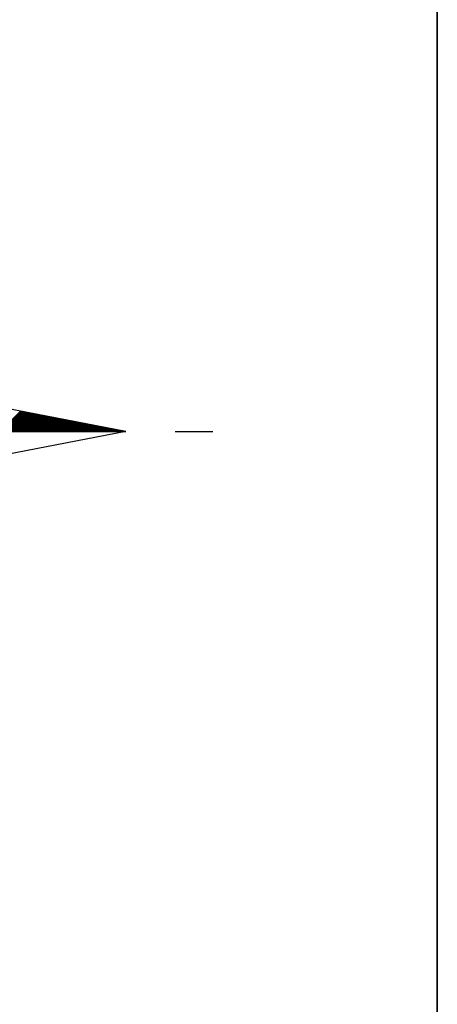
# Model space of a CAD drawing. Header units: metres. Extents: x 183400 to 184400, y 422200 to 427800.
# Tile 78 of 221: x 184385 to 184400, y 424146 to 424182. Entities that reach past the tile are written whole.
import ezdxf

# ---------------------------------------------------------------- set-up
doc = ezdxf.new("R2010")
doc.units = ezdxf.units.M
for name, color, linetype in [('N_MK2', 7, 'Continuous'), ('방위표', 7, 'Continuous'), ('일람표', 7, 'Continuous')]:
    doc.layers.add(name, color=color, linetype=linetype)

# ---------------------------------------------------------------- blocks, each defined once
blk = doc.blocks.new('N_MK2')
at = {"layer": '방위표', "color": 7, "linetype": 'Continuous'}
blk.add_lwpolyline([(-106.029, 0), (-33.696, -13.958), (0, 0), (-53.049, -53.048), (-13.958, -33.696), (0, 0), (0, -106.029), (13.958, -33.696), (0, 0), (53.048, -53.049), (33.696, -13.958), (0, 0), (106.028, 0), (33.696, 13.958), (0, 0), (53.049, 53.049), (13.958, 33.696), (0, 0), (0, 133.028), (-13.958, 33.696), (0, 0), (-53.049, 53.049), (-33.696, 13.958), (0, 0)], close=True, dxfattribs=at)
for points in [[(73.369, 0), (78.652, 5.283)], [(73.652, 0), (78.889, 5.237)], [(73.935, 0), (79.126, 5.191)], [(74.218, 0), (79.363, 5.146)], [(74.501, 0), (79.6, 5.1)], [(74.784, 0), (79.838, 5.054)], [(75.066, 0), (80.075, 5.008)], [(75.349, 0), (80.312, 4.962)], [(75.632, 0), (80.549, 4.917)], [(75.915, 0), (80.786, 4.871)], [(76.198, 0), (81.023, 4.825)], [(76.481, 0), (81.26, 4.779)], [(76.763, 0), (81.497, 4.734)], [(77.046, 0), (81.734, 4.688)], [(77.329, 0), (81.971, 4.642)], [(77.612, 0), (82.209, 4.596)], [(77.895, 0), (82.446, 4.551)], [(78.178, 0), (82.683, 4.505)], [(78.461, 0), (82.92, 4.459)], [(78.743, 0), (83.157, 4.413)], [(79.026, 0), (83.394, 4.368)], [(79.309, 0), (83.631, 4.322)], [(79.592, 0), (83.868, 4.276)], [(79.875, 0), (84.105, 4.23)], [(80.158, 0), (84.342, 4.185)], [(80.44, 0), (84.579, 4.139)], [(80.723, 0), (84.817, 4.093)], [(81.006, 0), (85.054, 4.047)], [(81.289, 0), (85.291, 4.002)], [(81.572, 0), (85.528, 3.956)], [(81.855, 0), (85.765, 3.91)], [(82.138, 0), (86.002, 3.864)], [(82.42, 0), (86.239, 3.819)], [(82.703, 0), (86.476, 3.773)], [(82.986, 0), (86.713, 3.727)], [(83.269, 0), (86.95, 3.681)], [(83.552, 0), (87.187, 3.636)], [(83.835, 0), (87.425, 3.59)], [(84.117, 0), (87.662, 3.544)], [(84.4, 0), (87.899, 3.498)], [(84.683, 0), (88.136, 3.453)], [(84.966, 0), (88.373, 3.407)], [(85.249, 0), (88.61, 3.361)], [(85.532, 0), (88.847, 3.315)], [(85.814, 0), (89.084, 3.27)], [(86.097, 0), (89.321, 3.224)], [(86.38, 0), (89.558, 3.178)], [(86.663, 0), (89.795, 3.132)], [(86.946, 0), (90.033, 3.087)], [(87.229, 0), (90.27, 3.041)], [(87.512, 0), (90.507, 2.995)], [(87.794, 0), (90.744, 2.949)], [(88.077, 0), (90.981, 2.904)], [(88.36, 0), (91.218, 2.858)], [(88.643, 0), (91.455, 2.812)], [(88.926, 0), (91.692, 2.766)], [(89.209, 0), (91.929, 2.721)], [(89.491, 0), (92.166, 2.675)], [(89.774, 0), (92.403, 2.629)], [(90.057, 0), (92.641, 2.583)], [(106.028, 0), (33.696, -13.958)], [(90.34, 0), (92.878, 2.538)], [(90.623, 0), (93.115, 2.492)], [(90.906, 0), (93.352, 2.446)], [(91.189, 0), (93.589, 2.4)], [(91.471, 0), (93.826, 2.355)], [(91.754, 0), (94.063, 2.309)], [(92.037, 0), (94.3, 2.263)], [(92.32, 0), (94.537, 2.217)], [(92.603, 0), (94.774, 2.172)], [(92.886, 0), (95.011, 2.126)], [(93.168, 0), (95.249, 2.08)], [(93.451, 0), (95.486, 2.034)], [(93.734, 0), (95.723, 1.989)], [(94.017, 0), (95.96, 1.943)], [(94.3, 0), (96.197, 1.897)], [(94.583, 0), (96.434, 1.851)], [(94.865, 0), (96.671, 1.806)], [(95.148, 0), (96.908, 1.76)], [(95.431, 0), (97.145, 1.714)], [(95.714, 0), (97.382, 1.668)], [(95.997, 0), (97.619, 1.623)], [(96.28, 0), (97.857, 1.577)], [(96.563, 0), (98.094, 1.531)], [(96.845, 0), (98.331, 1.485)], [(97.128, 0), (98.568, 1.44)], [(97.411, 0), (98.805, 1.394)], [(97.694, 0), (99.042, 1.348)], [(97.977, 0), (99.279, 1.302)], [(98.26, 0), (99.516, 1.257)], [(98.542, 0), (99.753, 1.211)], [(98.825, 0), (99.99, 1.165)], [(99.108, 0), (100.227, 1.119)], [(99.391, 0), (100.465, 1.074)], [(99.674, 0), (100.702, 1.028)], [(99.957, 0), (100.939, 0.982)], [(100.239, 0), (101.176, 0.936)], [(100.522, 0), (101.413, 0.891)], [(100.805, 0), (101.65, 0.845)], [(101.088, 0), (101.887, 0.799)], [(101.371, 0), (102.124, 0.753)], [(101.654, 0), (102.361, 0.708)], [(101.937, 0), (102.598, 0.662)], [(102.219, 0), (102.835, 0.616)], [(102.502, 0), (103.073, 0.57)], [(102.785, 0), (103.31, 0.525)], [(103.068, 0), (103.547, 0.479)], [(103.351, 0), (103.784, 0.433)], [(103.634, 0), (104.021, 0.387)], [(103.916, 0), (104.258, 0.342)], [(104.199, 0), (104.495, 0.296)], [(104.482, 0), (104.732, 0.25)], [(104.765, 0), (104.969, 0.204)], [(105.048, 0), (105.206, 0.159)], [(105.331, 0), (105.443, 0.113)], [(105.614, 0), (105.681, 0.067)], [(105.896, 0), (105.918, 0.021)], [(118.86, 0), (128.674, 0)]]:
    blk.add_lwpolyline(points, dxfattribs=at)

msp = doc.modelspace()

# ---------------------------------------------------------------- linework, layer by layer
at = {"layer": '일람표'}
for points in [[(183800, 423800), (184400, 423800), (184400, 424200), (183800, 424200)], [(184400, 424109.794), (184324.375, 424109.794), (184324.375, 424200), (184400, 424200)]]:
    msp.add_lwpolyline(points, close=True, dxfattribs=at)

# ---------------------------------------------------------------- block references
at = {"layer": 'N_MK2', "linetype": 'Continuous', "lineweight": 15, "xscale": 0.1399996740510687, "yscale": 0.1399996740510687, "zscale": 0.139999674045}
msp.add_blockref('N_MK2', (184373.805, 424166.673), dxfattribs=at)

doc.saveas('drawing.dxf')
